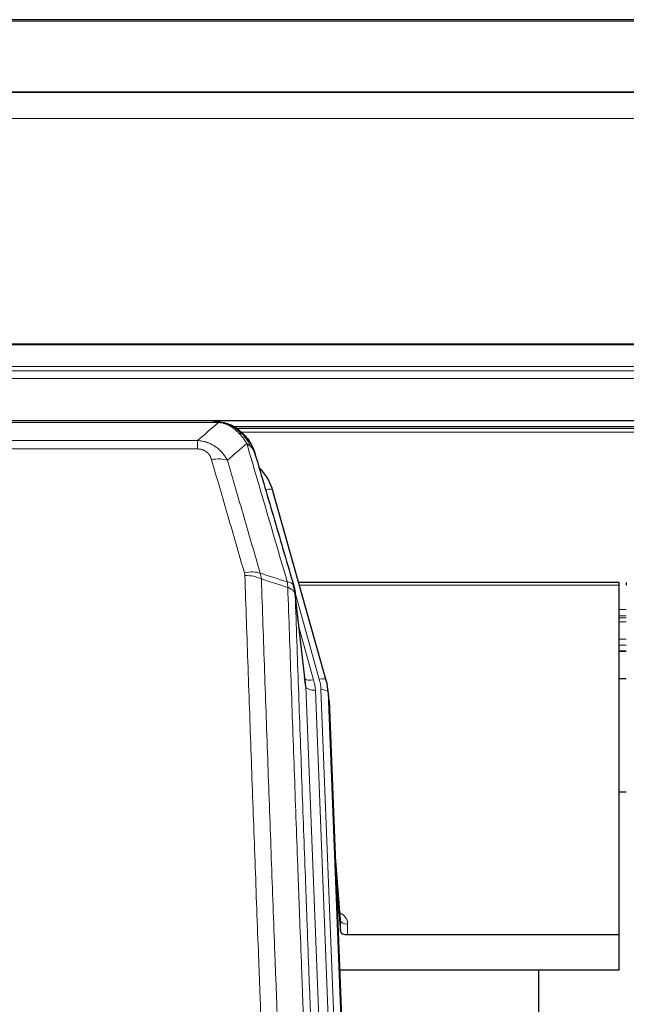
# Model space of a CAD drawing. Header units: inches. Extents: x 0 to 23760, y -13 to 16800.
# Tile 61 of 256: x 4913 to 5165, y 8066 to 8476. Entities that reach past the tile are written whole.
import ezdxf

# ---------------------------------------------------------------- set-up
doc = ezdxf.new("R2010")
doc.units = ezdxf.units.IN
doc.layers.add('1', color=7, linetype='Continuous', true_color=0xffffff)
doc.layers.add('254', color=7, linetype='Continuous', true_color=0xffffff)

msp = doc.modelspace()

# ---------------------------------------------------------------- linework, layer by layer
at = {"layer": '1', "color": 2, "linetype": 'Continuous', "lineweight": 25}
for p, q in [((5777.786, 8475.952), (4660.786, 8475.952)), ((5777.786, 8445.824), (4660.786, 8445.824)), ((5777.786, 8445.643), (4660.786, 8445.643)), ((4660.786, 8309.149), (5777.786, 8309.149)), ((4993.347, 8308.967), (4775.225, 8308.967)), ((5000.288, 8307.491), (5000.389, 8307.463)), ((5326.197, 8306.453), (5002.247, 8306.453)), ((5040.513, 8200.989), (5018.339, 8279.875)), ((5162.286, 8241.705), (5029.067, 8241.705)), ((5162.286, 8240.674), (5162.286, 8241.705)), ((5162.286, 8095.206), (5162.286, 8240.674)), ((5165.286, 8241.705), (5165.286, 8240.674)), ((5031.893, 8199.669), (5027.478, 8238.188)), ((5162.262, 8213.216), (5165.283, 8213.216)), ((5040.532, 8200.893), (5040.513, 8200.989)), ((5041.568, 8194.268), (5041.195, 8197.526)), ((5041.69, 8192.683), (5054.257, 7873.471)), ((5165.212, 8154.47), (5162.223, 8154.47)), ((5046.389, 8101.212), (5044.181, 8129.411)), ((5044.562, 8119.738), (5046.385, 8096.456)), ((5046.385, 8096.456), (5046.395, 8101.033)), ((5049.383, 8095.206), (5162.286, 8095.206)), ((5162.286, 8080.396), (5162.286, 8095.206)), ((5162.286, 8080.396), (5046.112, 8080.396)), ((5128.946, 7855.011), (5128.946, 8080.394))]:
    msp.add_line(p, q, dxfattribs=at)
at = {"layer": '1', "color": 110, "linetype": 'Continuous', "lineweight": 13}
for p, q in [((5777.786, 8475.407), (4660.786, 8475.407)), ((5777.786, 8434.878), (4660.786, 8434.878)), ((5777.786, 8341.05), (4660.786, 8341.05)), ((5777.786, 8340.606), (4660.786, 8340.606)), ((5777.786, 8331.693), (4660.786, 8331.692)), ((5777.786, 8329.848), (4660.786, 8329.848)), ((5777.786, 8326.607), (4660.786, 8326.607)), ((4995.689, 8308.304), (4772.883, 8308.304)), ((5000.389, 8307.463), (5000.457, 8307.305)), ((5324.564, 8305.891), (5003.145, 8305.891)), ((5323.421, 8304.279), (5005.104, 8304.279)), ((4781.615, 8300.836), (4986.957, 8300.836)), ((4986.957, 8300.836), (4986.957, 8297.303)), ((4986.957, 8297.303), (4781.615, 8297.303)), ((5020.177, 8263.637), (5015.451, 8280.449)), ((5162.286, 8240.674), (5029.355, 8240.674)), ((5037.625, 8201.563), (5027.553, 8237.397)), ((5031.983, 8198.496), (5027.607, 8236.676)), ((5165.283, 8230.523), (5162.262, 8230.523)), ((5165.283, 8227.826), (5162.262, 8227.826)), ((5165.283, 8227.041), (5162.262, 8227.041)), ((5165.283, 8225.389), (5162.262, 8225.389)), ((5029.252, 8222.708), (5035.278, 8201.27)), ((5165.283, 8218.198), (5162.262, 8218.198)), ((5165.283, 8215.72), (5162.262, 8215.72)), ((5165.283, 8213.272), (5162.262, 8213.272)), ((5045.05, 7866.602), (5031.983, 8198.496)), ((5048.896, 7868.688), (5035.975, 8196.869)), ((5051.101, 7872.585), (5038.323, 8197.162)), ((5041.69, 8192.683), (5041.317, 8195.942)), ((5041.317, 8195.942), (5054.012, 7873.477)), ((5046.395, 8101.033), (5044.189, 8129.22)), ((5049.394, 8099.622), (5049.383, 8095.206))]:
    msp.add_line(p, q, dxfattribs=at)
for centre, major_axis, ratio, start_param, end_param in [((4992.804, 8287.081), (9.598, 2.808), 0.562843, 0.6646512, 1.4076092), ((5015.451, 8279.064), (-2.888, -0.812), 0.4480327, 3.1416079, 4.5871119), ((5006.466, 8240.199), (9.604, 2.788), 0.5442898, 0.6684637, 1.414101), ((5006.653, 8239.026), (9.994, 0.345), 0.559112, 0.7940626, 1.551472), ((5035.278, 8203.117), (-3.851, -1.082), 0.4480327, 0.2500116, 1.4455193), ((5011.957, 8196.119), (-24.033, -0.038), 0.8858289, 3.1750594, 3.3842109), ((5037.625, 8200.177), (-2.888, -0.812), 0.4480327, 3.1416079, 4.5871119), ((5014.305, 8196.411), (-24.033, -0.038), 0.8858289, 3.1750594, 3.3842109), ((5035.975, 8198.716), (-3.997, -0.157), 0.4614673, 0.0341943, 1.5526308), ((5038.323, 8195.776), (-2.998, -0.118), 0.4614673, 3.175787, 4.6942235), ((5043.39, 8099.622), (-6.003, -0.046), 0.8757409, 3.1327535, 4.2284576), ((5049.394, 8101.076), (3, -0.007), 0.4848086, 3.1763596, 4.7135294)]:
    msp.add_ellipse(centre, major_axis=major_axis, ratio=ratio, start_param=start_param, end_param=end_param, dxfattribs=at)
at = {"layer": '1', "color": 2, "linetype": 'Continuous', "lineweight": 25}
for centre, major_axis, ratio, start_param, end_param in [((4992.145, 8273.862), (-27.014, -0.465), 0.8900028, 3.3708663, 3.8094611), ((5011.957, 8197.966), (20.035, -0.399), 0.8846078, 0.0524005, 0.2615519), ((5014.305, 8195.026), (-27.027, -0.37), 0.8864308, 3.1643526, 3.3735041), ((5049.383, 8096.499), (3, 0), 0.4313147, 3.1753737, 4.7125436)]:
    msp.add_ellipse(centre, major_axis=major_axis, ratio=ratio, start_param=start_param, end_param=end_param, dxfattribs=at)
at = {"layer": '1', "color": 110, "linetype": 'Continuous', "lineweight": 13}
for points in [[(4986.957, 8300.836), (4989.885, 8303.323), (4992.796, 8305.812), (4995.689, 8308.304)], [(5007.452, 8299.585), (5004.777, 8297.262), (5002.088, 8294.942), (4999.384, 8292.623)], [(5013.062, 8245.626), (5016.81, 8244.407), (5020.558, 8243.19), (5024.305, 8241.976)], [(5013.062, 8245.626), (5013.174, 8245.242), (5013.363, 8244.463), (5013.48, 8243.66), (5013.521, 8243.253)], [(5024.517, 8239.685), (5020.852, 8240.872), (5017.187, 8242.062), (5013.521, 8243.253)]]:
    msp.add_open_spline(points, degree=3, dxfattribs=at)
at = {"layer": '1', "color": 2, "linetype": 'Continuous', "lineweight": 25}
for points, degree in [([(4993.147, 8308.965), (4993.763, 8308.968), (4994.387, 8308.938), (4995.013, 8308.874)], 3), ([(5003.899, 8305.409), (5002.253, 8306.629), (5000.386, 8307.464)], 2), ([(5027.483, 8238.107), (5026.734, 8240.938)], 1)]:
    msp.add_open_spline(points, degree=degree, dxfattribs=at)
for points, knots in [([(4993.147, 8308.965), (4993.221, 8308.966), (4993.295, 8308.967), (4993.591, 8308.966), (4993.813, 8308.957), (4994.24, 8308.922), (4994.445, 8308.897), (4994.698, 8308.851), (4994.759, 8308.838), (4994.818, 8308.825)], [0, 0, 0, 0, 0.125, 0.125, 0.5, 0.5, 0.875, 0.875, 1, 1, 1, 1]), ([(4994.818, 8308.825), (4996.228, 8308.736), (4997.665, 8308.429), (4999.536, 8307.728), (4999.999, 8307.528), (5000.457, 8307.305)], [0, 0, 0, 0, 0.75, 0.75, 1, 1, 1, 1]), ([(4998.29, 8308.22), (4998.37, 8308.197), (4998.45, 8308.172), (4999.123, 8307.96), (4999.71, 8307.741), (5000.288, 8307.491)], [0, 0, 0, 0, 0.1180686, 0.1180686, 1, 1, 1, 1]), ([(5000.457, 8307.305), (5000.686, 8307.194), (5000.913, 8307.076), (5001.814, 8306.584), (5002.474, 8306.162), (5003.743, 8305.224), (5004.354, 8304.708), (5005.125, 8303.965), (5005.315, 8303.774), (5005.5, 8303.58)], [0, 0, 0, 0, 0.125, 0.125, 0.5, 0.5, 0.875, 0.875, 1, 1, 1, 1]), ([(5003.976, 8305.353), (5004.621, 8304.87), (5005.237, 8304.345), (5006.045, 8303.559), (5006.269, 8303.329), (5006.486, 8303.095)], [0, 0, 0, 0, 0.7159091, 0.7159091, 1, 1, 1, 1]), ([(5006.916, 8302.528), (5006.895, 8302.572), (5006.871, 8302.616), (5006.793, 8302.751), (5006.73, 8302.842), (5006.604, 8302.986), (5006.548, 8303.041), (5006.486, 8303.095)], [0, 0, 0, 0, 0.2280377, 0.2280377, 0.6912151, 0.6912151, 1, 1, 1, 1]), ([(5006.486, 8303.095), (5006.921, 8302.626), (5007.331, 8302.135), (5008.861, 8300.099), (5009.757, 8298.41), (5010.369, 8296.671)], [0, 0, 0, 0, 0.25, 0.25, 1, 1, 1, 1]), ([(5006.976, 8302.393), (5006.988, 8302.38), (5007.011, 8302.354), (5007.046, 8302.314), (5007.081, 8302.273), (5007.117, 8302.232), (5007.153, 8302.19), (5007.19, 8302.147), (5007.227, 8302.104), (5007.264, 8302.059), (5007.302, 8302.014), (5007.34, 8301.969), (5007.379, 8301.922), (5007.417, 8301.875), (5007.456, 8301.827), (5007.496, 8301.779), (5007.536, 8301.73), (5007.576, 8301.679), (5007.616, 8301.629), (5007.657, 8301.577), (5007.698, 8301.525), (5007.739, 8301.472), (5007.781, 8301.418), (5007.823, 8301.363), (5007.865, 8301.308), (5007.907, 8301.251), (5007.95, 8301.194), (5007.993, 8301.137), (5008.036, 8301.078), (5008.08, 8301.019), (5008.123, 8300.958), (5008.167, 8300.897), (5008.211, 8300.836), (5008.256, 8300.773), (5008.3, 8300.709), (5008.345, 8300.645), (5008.389, 8300.58), (5008.434, 8300.514), (5008.48, 8300.447), (5008.525, 8300.38), (5008.57, 8300.311), (5008.616, 8300.242), (5008.661, 8300.172), (5008.707, 8300.1), (5008.753, 8300.029), (5008.799, 8299.956), (5008.845, 8299.882), (5008.891, 8299.808), (5008.937, 8299.732), (5008.983, 8299.656), (5009.03, 8299.579), (5009.076, 8299.501), (5009.122, 8299.422), (5009.168, 8299.342), (5009.214, 8299.261), (5009.261, 8299.179), (5009.307, 8299.097), (5009.353, 8299.013), (5009.399, 8298.929), (5009.445, 8298.844), (5009.491, 8298.757), (5009.537, 8298.67), (5009.582, 8298.582), (5009.628, 8298.493), (5009.674, 8298.403), (5009.719, 8298.312), (5009.764, 8298.22), (5009.809, 8298.127), (5009.854, 8298.034), (5009.898, 8297.939), (5009.943, 8297.843), (5009.987, 8297.747), (5010.031, 8297.649), (5010.074, 8297.551), (5010.118, 8297.451), (5010.161, 8297.351), (5010.204, 8297.249), (5010.246, 8297.147), (5010.289, 8297.044), (5010.33, 8296.939), (5010.372, 8296.834), (5010.413, 8296.728), (5010.454, 8296.621), (5010.494, 8296.513), (5010.534, 8296.403), (5010.574, 8296.293), (5010.613, 8296.182), (5010.651, 8296.07), (5010.689, 8295.957), (5010.727, 8295.843), (5010.764, 8295.728), (5010.801, 8295.612), (5010.837, 8295.495), (5010.872, 8295.377), (5010.907, 8295.259), (5010.941, 8295.139), (5010.975, 8295.018), (5010.997, 8294.937), (5011.008, 8294.896)], [0, 0, 0, 0, 0.0060657, 0.012223, 0.0184718, 0.0248123, 0.0312443, 0.0377679, 0.0443831, 0.0510899, 0.0578883, 0.0647782, 0.0717598, 0.0788329, 0.0859977, 0.093254, 0.1006019, 0.1080414, 0.1155725, 0.1231952, 0.1309095, 0.1387154, 0.1466129, 0.1546019, 0.1626826, 0.1708549, 0.1791188, 0.1874742, 0.1959213, 0.20446, 0.2130903, 0.2218121, 0.2306256, 0.2395307, 0.2485274, 0.2576156, 0.2667955, 0.276067, 0.2854301, 0.2948848, 0.3044311, 0.314069, 0.3237985, 0.3336196, 0.3435324, 0.3535367, 0.3636326, 0.3738202, 0.3840993, 0.3944701, 0.4049324, 0.4154864, 0.426132, 0.4368691, 0.4476979, 0.4586183, 0.4696303, 0.480734, 0.4919292, 0.503216, 0.5145945, 0.5260645, 0.5376262, 0.5492795, 0.5610244, 0.5728609, 0.584789, 0.5968087, 0.60892, 0.621123, 0.6334175, 0.6458037, 0.6582815, 0.6708509, 0.6835119, 0.6962645, 0.7091087, 0.7220445, 0.735072, 0.748191, 0.7614017, 0.774704, 0.7880979, 0.8015834, 0.8151605, 0.8288293, 0.8425896, 0.8564416, 0.8703852, 0.8844204, 0.8985472, 0.9127656, 0.9270756, 0.9414773, 0.9559705, 0.9705554, 0.9852319, 1, 1, 1, 1]), ([(5011.008, 8294.896), (5010.951, 8295.207), (5010.869, 8295.511), (5010.655, 8296.103), (5010.524, 8296.392), (5010.369, 8296.671)], [0, 0, 0, 0, 0.5, 0.5, 1, 1, 1, 1]), ([(5011.008, 8294.896), (5012.339, 8290.374), (5013.671, 8285.841), (5016.339, 8276.754), (5017.674, 8272.2), (5021.685, 8258.508), (5024.365, 8249.338), (5027.051, 8240.127)], [0, 0, 0, 0, 0.25, 0.25, 0.5, 0.5, 1, 1, 1, 1]), ([(5027.051, 8240.127), (5027.056, 8240.11), (5027.066, 8240.075), (5027.081, 8240.023), (5027.096, 8239.97), (5027.111, 8239.915), (5027.127, 8239.859), (5027.142, 8239.802), (5027.157, 8239.744), (5027.173, 8239.685), (5027.188, 8239.625), (5027.204, 8239.564), (5027.219, 8239.501), (5027.234, 8239.438), (5027.25, 8239.373), (5027.265, 8239.307), (5027.28, 8239.24), (5027.295, 8239.172), (5027.31, 8239.102), (5027.324, 8239.032), (5027.339, 8238.96), (5027.354, 8238.888), (5027.368, 8238.814), (5027.382, 8238.739), (5027.396, 8238.662), (5027.409, 8238.585), (5027.423, 8238.506), (5027.443, 8238.38), (5027.469, 8238.211), (5027.498, 8238.004), (5027.521, 8237.812), (5027.541, 8237.634), (5027.557, 8237.472), (5027.569, 8237.325), (5027.579, 8237.193), (5027.587, 8237.075), (5027.593, 8236.973), (5027.598, 8236.887), (5027.601, 8236.815), (5027.604, 8236.759), (5027.605, 8236.718), (5027.606, 8236.692), (5027.607, 8236.68), (5027.607, 8236.676)], [0, 0, 0, 0, 0.0155037, 0.0313049, 0.0474035, 0.0637997, 0.0804935, 0.097485, 0.1147743, 0.1323613, 0.1502462, 0.1684289, 0.1869096, 0.2056883, 0.224765, 0.2441397, 0.2638126, 0.2837835, 0.3040527, 0.32462, 0.3454856, 0.3666494, 0.3881116, 0.409872, 0.4319308, 0.454288, 0.4769435, 0.4998975, 0.5635611, 0.6228928, 0.6778927, 0.7285606, 0.7748966, 0.8169007, 0.8545729, 0.8879131, 0.9169214, 0.9415977, 0.9619421, 0.9779545, 0.989635, 0.9969835, 1, 1, 1, 1])]:
    msp.add_open_spline(points, degree=3, knots=knots, dxfattribs=at)
at = {"layer": '1', "color": 110, "linetype": 'Continuous', "lineweight": 13}
for points, knots in [([(4994.818, 8308.825), (4994.936, 8308.798), (4995.047, 8308.767), (4995.295, 8308.68), (4995.42, 8308.619), (4995.606, 8308.477), (4995.668, 8308.396), (4995.689, 8308.304)], [0, 0, 0, 0, 0.25, 0.25, 0.625, 0.625, 1, 1, 1, 1]), ([(4995.689, 8308.304), (4996.909, 8308.202), (4998.085, 8307.909), (4999.579, 8307.282), (4999.946, 8307.106), (5000.307, 8306.911)], [0, 0, 0, 0, 0.75, 0.75, 1, 1, 1, 1]), ([(5000.457, 8307.305), (5000.459, 8307.275), (5000.457, 8307.243), (5000.444, 8307.157), (5000.428, 8307.102), (5000.379, 8306.998), (5000.347, 8306.95), (5000.307, 8306.911)], [0, 0, 0, 0, 0.25, 0.25, 0.625, 0.625, 1, 1, 1, 1]), ([(5000.307, 8306.911), (5000.487, 8306.814), (5000.665, 8306.712), (5001.373, 8306.287), (5001.887, 8305.929), (5002.881, 8305.143), (5003.361, 8304.714), (5003.975, 8304.106), (5004.127, 8303.95), (5004.276, 8303.792)], [0, 0, 0, 0, 0.125, 0.125, 0.5, 0.5, 0.875, 0.875, 1, 1, 1, 1]), ([(5005.5, 8303.58), (5005.402, 8303.606), (5005.3, 8303.629), (5005.043, 8303.68), (5004.886, 8303.703), (5004.575, 8303.747), (5004.422, 8303.768), (5004.276, 8303.792)], [0, 0, 0, 0, 0.25, 0.25, 0.625, 0.625, 1, 1, 1, 1]), ([(5004.276, 8303.792), (5004.575, 8303.476), (5004.865, 8303.148), (5005.992, 8301.798), (5006.758, 8300.7), (5007.452, 8299.585)], [0, 0, 0, 0, 0.25, 0.25, 1, 1, 1, 1]), ([(5006.486, 8303.095), (5006.455, 8303.122), (5006.423, 8303.148), (5006.289, 8303.249), (5006.175, 8303.319), (5005.926, 8303.441), (5005.79, 8303.493), (5005.598, 8303.553), (5005.55, 8303.567), (5005.5, 8303.58)], [0, 0, 0, 0, 0.125, 0.125, 0.5, 0.5, 0.875, 0.875, 1, 1, 1, 1]), ([(5005.5, 8303.58), (5005.872, 8303.191), (5006.228, 8302.785), (5007.589, 8301.102), (5008.46, 8299.708), (5009.159, 8298.255)], [0, 0, 0, 0, 0.25, 0.25, 1, 1, 1, 1]), ([(4986.957, 8300.836), (4987.292, 8300.813), (4987.625, 8300.78), (4988.288, 8300.693), (4988.617, 8300.639), (4989.592, 8300.447), (4990.23, 8300.278), (4990.933, 8300.041), (4991.011, 8300.015), (4991.166, 8299.959), (4991.244, 8299.931), (4991.475, 8299.844), (4991.628, 8299.784), (4992.083, 8299.596), (4992.677, 8299.326), (4993.25, 8299.019), (4993.671, 8298.774), (4993.88, 8298.648), (4994.086, 8298.516), (4994.222, 8298.427), (4994.29, 8298.382), (4994.895, 8297.973), (4995.403, 8297.577), (4996.122, 8296.938), (4996.355, 8296.717), (4996.693, 8296.375), (4996.804, 8296.259), (4997.023, 8296.023), (4997.13, 8295.904), (4997.658, 8295.298), (4998.046, 8294.792), (4998.76, 8293.738), (4999.087, 8293.19), (4999.384, 8292.623)], [0, 0, 0, 0, 0.0625, 0.0625, 0.125, 0.125, 0.25, 0.25, 0.265625, 0.265625, 0.28125, 0.28125, 0.3125, 0.3125, 0.375, 0.4375, 0.4375, 0.46875, 0.484375, 0.484375, 0.5, 0.5, 0.625, 0.625, 0.6875, 0.6875, 0.71875, 0.71875, 0.75, 0.75, 0.875, 0.875, 1, 1, 1, 1]), ([(5009.159, 8298.255), (5008.913, 8298.502), (5008.646, 8298.737), (5008.076, 8299.181), (5007.772, 8299.39), (5007.452, 8299.585)], [0, 0, 0, 0, 0.5, 0.5, 1, 1, 1, 1]), ([(5024.305, 8241.976), (5021.483, 8251.669), (5018.668, 8261.316), (5014.454, 8275.719), (5013.051, 8280.509), (5010.249, 8290.064), (5008.849, 8294.831), (5007.452, 8299.585)], [0, 0, 0, 0, 0.5, 0.5, 0.75, 0.75, 1, 1, 1, 1]), ([(5010.369, 8296.671), (5010.213, 8296.955), (5010.033, 8297.231), (5009.628, 8297.76), (5009.404, 8298.013), (5009.159, 8298.255)], [0, 0, 0, 0, 0.5, 0.5, 1, 1, 1, 1]), ([(4986.957, 8297.303), (4987.14, 8297.303), (4987.322, 8297.297), (4987.686, 8297.271), (4987.866, 8297.251), (4988.221, 8297.197), (4988.397, 8297.164), (4988.744, 8297.081), (4988.915, 8297.033), (4989.125, 8296.963), (4989.167, 8296.948), (4989.251, 8296.918), (4989.376, 8296.872), (4989.497, 8296.822), (4989.736, 8296.717), (4990.044, 8296.564), (4990.331, 8296.385), (4990.504, 8296.266), (4990.538, 8296.242), (4990.606, 8296.192), (4990.64, 8296.167), (4990.74, 8296.091), (4990.805, 8296.039), (4990.994, 8295.88), (4991.114, 8295.77), (4991.34, 8295.542), (4991.447, 8295.424), (4991.65, 8295.181), (4991.746, 8295.056), (4991.859, 8294.895), (4991.881, 8294.863), (4991.925, 8294.798), (4991.947, 8294.765), (4992.01, 8294.667), (4992.051, 8294.601), (4992.17, 8294.402), (4992.244, 8294.267), (4992.381, 8293.995), (4992.444, 8293.857), (4992.621, 8293.44), (4992.72, 8293.156), (4992.804, 8292.868)], [0, 0, 0, 0, 0.0625, 0.0625, 0.125, 0.125, 0.1875, 0.1875, 0.25, 0.25, 0.265625, 0.265625, 0.28125, 0.3125, 0.3125, 0.375, 0.4375, 0.4375, 0.453125, 0.453125, 0.46875, 0.46875, 0.5, 0.5, 0.5625, 0.5625, 0.625, 0.625, 0.6875, 0.6875, 0.703125, 0.703125, 0.71875, 0.71875, 0.75, 0.75, 0.8125, 0.8125, 0.875, 0.875, 1, 1, 1, 1]), ([(5006.466, 8245.797), (5004.18, 8253.702), (5001.899, 8261.578), (4998.483, 8273.346), (4997.346, 8277.261), (4995.074, 8285.076), (4993.938, 8288.976), (4992.804, 8292.868)], [0, 0, 0, 0, 0.5, 0.5, 0.75, 0.75, 1, 1, 1, 1]), ([(4999.384, 8292.623), (5000.52, 8288.737), (5001.656, 8284.843), (5003.931, 8277.041), (5005.07, 8273.132), (5008.49, 8261.382), (5010.774, 8253.519), (5013.062, 8245.626)], [0, 0, 0, 0, 0.25, 0.25, 0.5, 0.5, 1, 1, 1, 1]), ([(5006.466, 8245.797), (5006.522, 8245.603), (5006.565, 8245.408), (5006.627, 8245.016), (5006.646, 8244.818), (5006.653, 8244.619)], [0, 0, 0, 0, 0.5, 0.5, 1, 1, 1, 1]), ([(5018.611, 7925.616), (5018.054, 7939.447), (5016.953, 7966.977), (5015.346, 8007.881), (5014.303, 8034.889), (5013.533, 8055.048), (5013.15, 8065.103), (5012.772, 8075.121), (5012.521, 8081.791), (5012.395, 8085.122), (5011.772, 8101.757), (5011.281, 8114.995), (5010.555, 8134.744), (5010.315, 8141.308), (5009.84, 8154.399), (5009.604, 8160.925), (5008.902, 8180.448), (5007.981, 8206.328), (5007.091, 8231.906), (5006.653, 8244.619)], [0, 0, 0, 0, 0.125, 0.25, 0.375, 0.375, 0.4375, 0.46875, 0.46875, 0.5, 0.5, 0.625, 0.625, 0.6875, 0.6875, 0.75, 0.75, 0.875, 1, 1, 1, 1]), ([(5013.521, 8243.253), (5013.959, 8230.556), (5014.85, 8205.011), (5015.772, 8179.164), (5016.475, 8159.666), (5016.711, 8153.147), (5017.188, 8140.073), (5017.428, 8133.517), (5018.154, 8113.793), (5018.646, 8100.573), (5019.271, 8083.959), (5019.396, 8080.632), (5019.648, 8073.97), (5020.026, 8063.965), (5020.409, 8053.923), (5021.181, 8033.79), (5022.225, 8006.816), (5023.834, 7965.964), (5024.937, 7938.469), (5025.495, 7924.656)], [0, 0, 0, 0, 0.125, 0.25, 0.25, 0.3125, 0.3125, 0.375, 0.375, 0.5, 0.5, 0.53125, 0.53125, 0.5625, 0.625, 0.625, 0.75, 0.875, 1, 1, 1, 1]), ([(5027.051, 8240.127), (5027.029, 8240.373), (5026.952, 8240.604), (5026.688, 8241.024), (5026.502, 8241.212), (5026.031, 8241.534), (5025.745, 8241.668), (5025.087, 8241.871), (5024.714, 8241.941), (5024.305, 8241.976)], [0, 0, 0, 0, 0.25, 0.25, 0.5, 0.5, 0.75, 0.75, 1, 1, 1, 1]), ([(5024.305, 8241.976), (5024.38, 8241.603), (5024.423, 8241.231), (5024.481, 8240.473), (5024.497, 8240.086), (5024.517, 8239.685)], [0, 0, 0, 0, 0.5, 0.5, 1, 1, 1, 1]), ([(5027.607, 8236.676), (5027.606, 8236.684), (5027.604, 8236.7), (5027.601, 8236.724), (5027.598, 8236.747), (5027.594, 8236.771), (5027.59, 8236.795), (5027.586, 8236.818), (5027.582, 8236.842), (5027.577, 8236.865), (5027.572, 8236.889), (5027.567, 8236.913), (5027.562, 8236.936), (5027.556, 8236.96), (5027.551, 8236.983), (5027.545, 8237.007), (5027.538, 8237.03), (5027.532, 8237.054), (5027.525, 8237.077), (5027.518, 8237.1), (5027.51, 8237.124), (5027.503, 8237.147), (5027.495, 8237.171), (5027.487, 8237.194), (5027.478, 8237.217), (5027.47, 8237.24), (5027.461, 8237.264), (5027.452, 8237.287), (5027.442, 8237.31), (5027.433, 8237.333), (5027.423, 8237.356), (5027.413, 8237.379), (5027.402, 8237.402), (5027.392, 8237.425), (5027.381, 8237.448), (5027.37, 8237.471), (5027.358, 8237.494), (5027.347, 8237.517), (5027.335, 8237.54), (5027.323, 8237.563), (5027.31, 8237.585), (5027.298, 8237.608), (5027.285, 8237.631), (5027.272, 8237.653), (5027.258, 8237.676), (5027.245, 8237.699), (5027.231, 8237.721), (5027.217, 8237.743), (5027.202, 8237.766), (5027.188, 8237.788), (5027.173, 8237.811), (5027.158, 8237.833), (5027.143, 8237.855), (5027.127, 8237.877), (5027.111, 8237.9), (5027.095, 8237.922), (5027.079, 8237.944), (5027.063, 8237.966), (5027.046, 8237.988), (5027.029, 8238.01), (5027.012, 8238.031), (5026.994, 8238.053), (5026.976, 8238.075), (5026.958, 8238.097), (5026.94, 8238.118), (5026.922, 8238.14), (5026.903, 8238.161), (5026.884, 8238.183), (5026.865, 8238.204), (5026.846, 8238.226), (5026.826, 8238.247), (5026.806, 8238.268), (5026.786, 8238.289), (5026.766, 8238.31), (5026.745, 8238.332), (5026.725, 8238.353), (5026.697, 8238.38), (5026.664, 8238.413), (5026.623, 8238.451), (5026.581, 8238.49), (5026.539, 8238.528), (5026.496, 8238.566), (5026.452, 8238.604), (5026.407, 8238.641), (5026.361, 8238.678), (5026.315, 8238.715), (5026.268, 8238.752), (5026.22, 8238.788), (5026.171, 8238.824), (5026.122, 8238.859), (5026.071, 8238.894), (5026.021, 8238.929), (5025.969, 8238.964), (5025.916, 8238.998), (5025.863, 8239.032), (5025.809, 8239.065), (5025.755, 8239.099), (5025.699, 8239.131), (5025.643, 8239.164), (5025.587, 8239.196), (5025.529, 8239.228), (5025.471, 8239.259), (5025.412, 8239.29), (5025.352, 8239.321), (5025.292, 8239.351), (5025.231, 8239.381), (5025.17, 8239.411), (5025.107, 8239.44), (5025.044, 8239.469), (5024.981, 8239.497), (5024.916, 8239.525), (5024.852, 8239.553), (5024.786, 8239.58), (5024.72, 8239.607), (5024.653, 8239.633), (5024.586, 8239.659), (5024.54, 8239.676), (5024.517, 8239.685)], [0, 0, 0, 0, 0.0066687, 0.0133374, 0.0200061, 0.0266746, 0.0333432, 0.0400116, 0.0466801, 0.0533484, 0.0600168, 0.066685, 0.0733532, 0.0800214, 0.0866895, 0.0933575, 0.1000255, 0.1066935, 0.1133614, 0.1200292, 0.126697, 0.1333647, 0.1400324, 0.1467001, 0.1533676, 0.1600352, 0.1667026, 0.1733701, 0.1800374, 0.1867047, 0.193372, 0.2000392, 0.2067064, 0.2133735, 0.2200405, 0.2267075, 0.2333745, 0.2400414, 0.2467082, 0.253375, 0.2600418, 0.2667085, 0.2733751, 0.2800417, 0.2867082, 0.2933747, 0.3000412, 0.3067075, 0.3133739, 0.3200401, 0.3267064, 0.3333725, 0.3400387, 0.3467047, 0.3533708, 0.3600367, 0.3667026, 0.3733685, 0.3800343, 0.3867001, 0.3933658, 0.4000315, 0.4066971, 0.4133626, 0.4200281, 0.4266936, 0.433359, 0.4400243, 0.4466896, 0.4533549, 0.4600201, 0.4666852, 0.4733503, 0.4800154, 0.4866804, 0.4933453, 0.5000102, 0.5125098, 0.5250093, 0.5375088, 0.5500082, 0.5625077, 0.5750071, 0.5875066, 0.600006, 0.6125054, 0.6250049, 0.6375043, 0.6500037, 0.6625032, 0.6750026, 0.6875021, 0.7000016, 0.7125011, 0.7250006, 0.7375001, 0.7499997, 0.7624993, 0.7749989, 0.7874985, 0.7999982, 0.812498, 0.8249977, 0.8374975, 0.8499974, 0.8624973, 0.8749972, 0.8874972, 0.8999973, 0.9124974, 0.9249976, 0.9374978, 0.9499981, 0.9624985, 0.9749989, 0.9874994, 1, 1, 1, 1]), ([(5036.747, 7915.788), (5036.175, 7929.841), (5035.048, 7957.812), (5033.402, 7999.364), (5032.336, 8026.795), (5031.548, 8047.268), (5031.156, 8057.479), (5030.705, 8069.347), (5030.512, 8074.424), (5030.384, 8077.807), (5030.32, 8079.497), (5030.002, 8087.943), (5029.622, 8098.05), (5029.184, 8109.794), (5028.998, 8114.816), (5028.873, 8118.162), (5028.812, 8119.834), (5028.255, 8134.871), (5027.283, 8161.445), (5025.872, 8200.839), (5024.963, 8226.788), (5024.517, 8239.685)], [0, 0, 0, 0, 0.125, 0.25, 0.375, 0.375, 0.4375, 0.46875, 0.484375, 0.484375, 0.5, 0.5, 0.5625, 0.59375, 0.609375, 0.609375, 0.625, 0.625, 0.75, 0.875, 1, 1, 1, 1]), ([(5027.607, 8236.676), (5028.052, 8223.829), (5028.957, 8197.978), (5030.364, 8158.734), (5031.334, 8132.26), (5031.889, 8117.281), (5031.951, 8115.615), (5032.074, 8112.282), (5032.26, 8107.278), (5032.697, 8095.579), (5033.076, 8085.511), (5033.394, 8077.097), (5033.457, 8075.413), (5033.585, 8072.044), (5033.777, 8066.986), (5034.227, 8055.162), (5034.617, 8044.989), (5035.404, 8024.594), (5036.467, 7997.267), (5038.108, 7955.872), (5039.232, 7928.008), (5039.802, 7914.008)], [0, 0, 0, 0, 0.125, 0.25, 0.375, 0.375, 0.390625, 0.390625, 0.40625, 0.4375, 0.5, 0.5, 0.515625, 0.515625, 0.53125, 0.5625, 0.625, 0.625, 0.75, 0.875, 1, 1, 1, 1])]:
    msp.add_open_spline(points, degree=3, knots=knots, dxfattribs=at)
at = {"layer": '254', "color": 2, "linetype": 'Continuous', "lineweight": 25}
msp.add_line((5165.277, 8201.656), (5162.281, 8201.656), dxfattribs=at)

doc.saveas('drawing.dxf')
